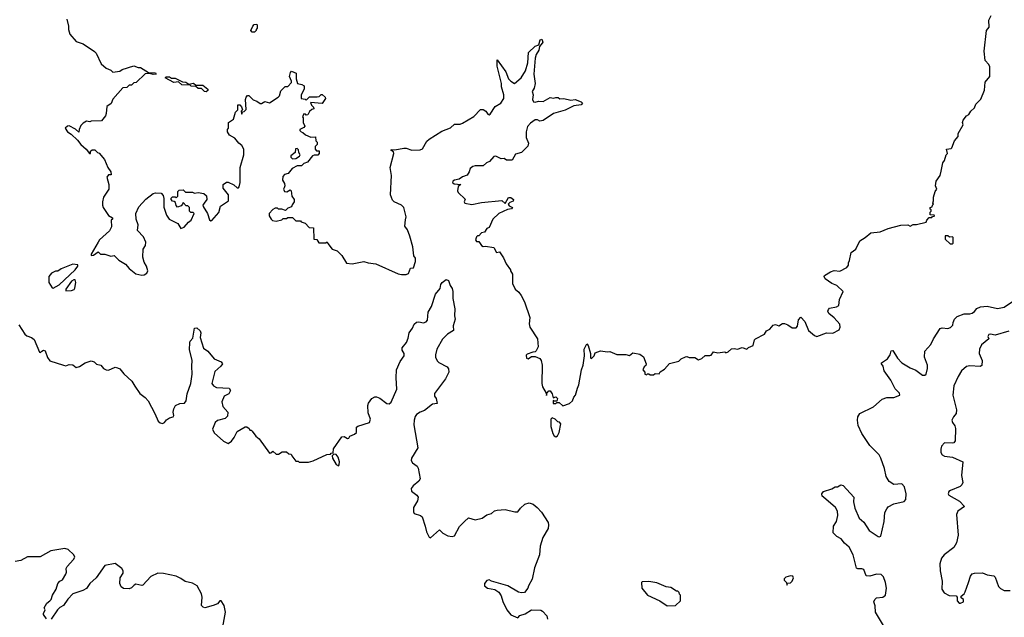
# Model space of a CAD drawing. Extents: x 2323203 to 2567568, y 883585 to 1022917.
# Tile 218 of 256: x 2511564 to 2520125, y 1003421 to 1008620. Entities that reach past the tile are written whole.
import ezdxf

# ---------------------------------------------------------------- set-up
doc = ezdxf.new("R2010")
doc.units = 0

msp = doc.modelspace()

# ---------------------------------------------------------------- linework, layer by layer
at = {"layer": '0CON10XD'}
for points in [[(2511973.6, 1008623.6), (2511986.7, 1008565), (2511986.7, 1008535), (2512000, 1008495), (2512055, 1008430), (2512115, 1008410), (2512215, 1008342.5), (2512228.3, 1008328.3), (2512272.5, 1008235), (2512317, 1008197), (2512355, 1008180), (2512373, 1008163), (2512435, 1008172.5), (2512455, 1008187.5), (2512555, 1008217.5), (2512593.6, 1008203.6), (2512613, 1008203), (2512685, 1008160), (2512745, 1008156.7), (2512750, 1008145), (2512725, 1008143.3), (2512695, 1008152.5), (2512655, 1008150), (2512577, 1008073), (2512555, 1008070), (2512535, 1008050), (2512515, 1008050), (2512495, 1008030), (2512461.7, 1008028.3), (2512375, 1007930), (2512359.3, 1007890.7), (2512320, 1007865), (2512317, 1007803), (2512310, 1007785), (2512275, 1007740), (2512185, 1007737.5), (2512175, 1007732.5), (2512145, 1007737.5), (2512115, 1007720), (2512095, 1007700), (2512080, 1007665), (2512077.5, 1007642.5), (2512048.8, 1007668.8), (2511995, 1007697.5), (2511980, 1007695), (2511960, 1007675), (2511980, 1007645), (2512012.5, 1007625), (2512065, 1007573.3), (2512094.2, 1007534.2), (2512143, 1007493), (2512170, 1007455), (2512180, 1007455), (2512180, 1007475), (2512195, 1007487.5), (2512217, 1007487), (2512240, 1007465), (2512255, 1007460), (2512302.5, 1007405), (2512330, 1007335), (2512357, 1007297), (2512358.3, 1007271.7), (2512335, 1007270), (2512320.7, 1007249.3), (2512337.5, 1007185), (2512337.5, 1007145), (2512292.5, 1007075), (2512282.5, 1007035), (2512282.5, 1007005), (2512290, 1006985), (2512337, 1006917), (2512370, 1006895), (2512370, 1006885), (2512360, 1006875), (2512363, 1006817), (2512345, 1006782.5), (2512257.5, 1006705), (2512246.2, 1006685), (2512185, 1006580), (2512185, 1006570), (2512205, 1006572.5), (2512245, 1006600), (2512265, 1006580), (2512305, 1006580), (2512355, 1006562.5), (2512385, 1006567.5), (2512427, 1006527), (2512485, 1006492.5), (2512516.7, 1006456.7), (2512575, 1006410), (2512625, 1006397.5), (2512645, 1006400), (2512670, 1006415), (2512677.5, 1006435), (2512667.5, 1006475), (2512645, 1006510), (2512633.3, 1006555), (2512636.7, 1006625), (2512656.7, 1006655), (2512661.2, 1006685), (2512640.4, 1006730.5), (2512587.5, 1006785), (2512592.5, 1006835), (2512576.2, 1006885), (2512573.8, 1006935), (2512598.7, 1006991.3), (2512661.1, 1007058.9), (2512725, 1007106.7), (2512745, 1007112.5), (2512795, 1007110), (2512811.7, 1007091.7), (2512817.5, 1007065), (2512818.3, 1006988.3), (2512839.3, 1006919.3), (2512864.2, 1006884.2), (2512937.7, 1006847.7), (2512965, 1006802.5), (2512995, 1006814), (2513031.7, 1006858.3), (2513055, 1006876.2), (2513080, 1006935), (2513071.7, 1006941.7), (2513053, 1006943), (2513040, 1006955), (2513040, 1006985), (2513025, 1007000), (2513011.7, 1007001.7), (2512985, 1007030), (2512980, 1007015)], [(2517088.3, 1005541.7), (2517125, 1005540), (2517133.6, 1005556.4), (2517170, 1005580), (2517215, 1005630), (2517295, 1005650), (2517315, 1005670), (2517353, 1005687), (2517365, 1005690), (2517385, 1005680), (2517435, 1005682.5), (2517465, 1005660), (2517495, 1005672.5), (2517525, 1005700), (2517565, 1005697.5), (2517575, 1005702.5), (2517595, 1005730), (2517635, 1005723.3), (2517695, 1005730), (2517705, 1005722.5), (2517725, 1005730), (2517753.6, 1005756.4), (2517775, 1005760), (2517805, 1005753.3), (2517845, 1005767.5), (2517885, 1005752.5), (2517901.2, 1005768.8), (2517940, 1005785), (2517953.3, 1005835), (2517962.5, 1005845), (2518040, 1005885), (2518057, 1005913), (2518085, 1005927.5), (2518115, 1005962.5), (2518135, 1005967.5), (2518165, 1005957.5), (2518195, 1005976.7), (2518213.6, 1005976.4), (2518242.5, 1005965), (2518279.6, 1005939.5), (2518315, 1005938.8), (2518328, 1005955), (2518335, 1006007.5), (2518355, 1006032.5), (2518390.8, 1005995), (2518421.2, 1005915), (2518475, 1005872), (2518495.9, 1005864.1), (2518580, 1005895), (2518635, 1005892), (2518687.7, 1005922.3), (2518698.8, 1005945), (2518695, 1005972.5), (2518645.7, 1006025.7), (2518598.8, 1006065), (2518590, 1006085), (2518595, 1006100), (2518605, 1006110), (2518665, 1006122), (2518685, 1006132.5), (2518693.3, 1006185), (2518722.5, 1006255), (2518667.9, 1006307.9), (2518625, 1006326), (2518567.5, 1006365), (2518557.5, 1006385), (2518562.5, 1006395), (2518613.6, 1006426.4), (2518645, 1006436.7), (2518695, 1006433.3), (2518755, 1006463.3), (2518770, 1006485), (2518770, 1006505), (2518780, 1006525), (2518792.5, 1006595), (2518835, 1006622.5), (2518870, 1006695), (2518916.1, 1006723.9), (2518963, 1006767), (2519045, 1006773.3), (2519115, 1006803.3), (2519225, 1006833.3), (2519285, 1006836.7), (2519305, 1006822.5), (2519333, 1006837), (2519361.7, 1006838.3), (2519445, 1006860), (2519450, 1006875), (2519471.7, 1006898.3), (2519495, 1006900), (2519501.7, 1006908.3), (2519518.3, 1006911.7), (2519515, 1006920), (2519481.7, 1006921.7), (2519480, 1006945), (2519490, 1006955), (2519490, 1006965), (2519481.7, 1006971.7), (2519480, 1006985), (2519498.3, 1006991.7), (2519500, 1007005), (2519510, 1007015), (2519502.5, 1007025), (2519510, 1007045), (2519510, 1007075), (2519522.5, 1007125), (2519537, 1007147), (2519527.5, 1007175), (2519533.9, 1007216.1), (2519567.5, 1007265), (2519576.4, 1007303.6), (2519590, 1007375), (2519606.1, 1007393.9), (2519620, 1007445), (2519630, 1007455), (2519622.5, 1007495), (2519661.7, 1007498.3), (2519670, 1007505), (2519693.3, 1007565), (2519722.5, 1007605), (2519725, 1007630), (2519767.5, 1007705), (2519762.5, 1007725), (2519767.5, 1007745), (2519797, 1007783), (2519817.5, 1007795), (2519832.5, 1007825), (2519865, 1007852.5), (2519877.5, 1007885), (2519921.4, 1007928.6), (2519954.1, 1008005.9), (2519958.8, 1008075), (2519999.4, 1008125), (2519999.1, 1008209.1), (2519991.4, 1008231.4), (2519960, 1008265), (2519950, 1008345), (2519970, 1008525), (2519993.3, 1008555), (2519990, 1008615), (2520010, 1008655)], [(2513585, 1008510), (2513573.6, 1008526.4), (2513590, 1008565), (2513603, 1008577), (2513625, 1008580), (2513630, 1008575), (2513630, 1008545), (2513620, 1008535), (2513620, 1008525), (2513605, 1008512.5), (2513585, 1008510)], [(2512980, 1007015), (2512968.3, 1007001.7), (2512935, 1006990), (2512923, 1007003), (2512918.3, 1007028.3), (2512908.3, 1007038.3), (2512891.7, 1007041.7), (2512880, 1007055), (2512881.7, 1007068.3), (2512891.7, 1007078.3), (2512915, 1007080), (2512925, 1007070), (2512940, 1007085), (2512940, 1007125), (2512951.7, 1007138.3), (2512985, 1007140), (2513005, 1007120), (2513065, 1007120), (2513085, 1007110), (2513115, 1007117.5), (2513165, 1007107.5), (2513187, 1007087), (2513190, 1007055), (2513166.7, 1007023.3), (2513157.5, 1007005), (2513160, 1006995), (2513196.7, 1006935), (2513215, 1006880), (2513225, 1006870), (2513235, 1006872.5), (2513295, 1006943.3), (2513311.2, 1006998.8), (2513378, 1007045), (2513378.8, 1007095), (2513333.3, 1007155), (2513333.3, 1007185), (2513363, 1007207), (2513375, 1007207.5), (2513425, 1007183.3), (2513455, 1007156.7), (2513465, 1007156.7), (2513473.3, 1007165), (2513480, 1007205), (2513481.4, 1007335), (2513512.9, 1007445), (2513511.4, 1007495), (2513496, 1007525), (2513470, 1007545), (2513435, 1007590), (2513387.5, 1007615), (2513370, 1007645), (2513370, 1007665), (2513380, 1007675), (2513380, 1007725), (2513422.5, 1007755), (2513440, 1007815), (2513460, 1007835), (2513461.7, 1007878.3), (2513478.3, 1007878.3), (2513491.7, 1007861.7), (2513500, 1007835), (2513490, 1007825), (2513491.7, 1007801.7), (2513498.3, 1007801.7), (2513501.7, 1007818.3), (2513515, 1007820), (2513531.7, 1007838.3), (2513527.5, 1007925), (2513533, 1007947), (2513545, 1007960), (2513555, 1007960), (2513595, 1007922.5), (2513625, 1007912.5), (2513655, 1007890), (2513665, 1007890), (2513695, 1007907.5), (2513735, 1007897.5), (2513810, 1007945), (2513821.7, 1007958.3), (2513835, 1008000), (2513871.7, 1008038.3), (2513895, 1008040), (2513927, 1008073), (2513927.5, 1008085), (2513910, 1008125), (2513918.3, 1008161.7), (2513928.3, 1008171.7), (2513967.5, 1008155), (2513967.5, 1008105), (2513980, 1008065), (2514017, 1008057), (2514037.5, 1008045), (2514037.5, 1008015), (2514012.5, 1007965), (2514010, 1007935), (2514045, 1007930), (2514055, 1007920), (2514085, 1007950), (2514151.7, 1007948.3), (2514167, 1007953), (2514185, 1007970), (2514195, 1007970), (2514220, 1007945), (2514222.5, 1007935), (2514195, 1007890), (2514091.7, 1007898.3), (2514100, 1007875), (2514118.3, 1007858.3), (2514120, 1007845), (2514105, 1007840), (2514085, 1007820), (2514068.3, 1007791.7), (2514055, 1007790), (2514048.3, 1007798.3), (2514035, 1007800), (2514022.5, 1007775), (2514030, 1007765), (2514027.5, 1007725), (2514042.5, 1007695), (2514035, 1007682.5), (2514000, 1007665), (2514000, 1007655), (2514010, 1007645), (2514025, 1007640), (2514048.3, 1007618.3), (2514095, 1007597.5), (2514135, 1007600), (2514140, 1007565), (2514150, 1007555), (2514150, 1007535), (2514132.5, 1007517.5), (2514132.5, 1007492.5), (2514145, 1007480), (2514168.3, 1007478.3), (2514167.5, 1007455), (2514155, 1007440), (2514125, 1007442.5), (2514110, 1007435), (2514065, 1007380), (2514035, 1007370), (2514015, 1007350), (2513975, 1007350), (2513933.6, 1007326.4), (2513898.3, 1007281.7), (2513865, 1007272.5), (2513852.5, 1007255), (2513850, 1007225), (2513866.1, 1007196.1), (2513868.8, 1007175), (2513862.3, 1007157.7), (2513858.8, 1007145), (2513866.4, 1007126.4), (2513886.4, 1007123.6), (2513915, 1007140), (2513925, 1007130), (2513930, 1007085), (2513950, 1007055), (2513950, 1007035), (2513931.7, 1007008.3), (2513928.3, 1006991.7), (2513895, 1006980), (2513875, 1006960), (2513841.7, 1006971.7), (2513813, 1006973), (2513805, 1006980), (2513785, 1006980), (2513765, 1006967.5), (2513732.5, 1006935), (2513733, 1006913), (2513750, 1006885), (2513763, 1006873), (2513795, 1006867.5), (2513841.7, 1006878.3), (2513855, 1006890), (2513885, 1006890), (2513895, 1006900), (2513935, 1006900), (2513965, 1006870), (2514005, 1006870), (2514011.7, 1006861.7), (2514045, 1006850), (2514081.7, 1006811.7), (2514118.3, 1006808.3), (2514121.7, 1006711.7), (2514148.3, 1006708.3), (2514165, 1006680), (2514225, 1006680), (2514238.3, 1006688.3), (2514241.7, 1006671.7), (2514280, 1006625), (2514325, 1006610), (2514365, 1006570), (2514405, 1006502.5), (2514455, 1006497.5), (2514556.1, 1006516.1), (2514593.6, 1006503.6), (2514660, 1006495), (2514855, 1006410), (2514885, 1006402.5), (2514925, 1006403.3), (2514945, 1006413.3), (2514962, 1006458), (2514988.8, 1006461.2), (2515005.6, 1006515), (2515006.2, 1006545), (2514991.2, 1006565), (2514981.9, 1006645), (2514957.4, 1006737.4), (2514935, 1006793.3), (2514912.5, 1006825), (2514917.5, 1006877.5), (2514922.9, 1006905), (2514904, 1006985), (2514885, 1007006), (2514820, 1007035), (2514805, 1007050), (2514787.5, 1007095), (2514796.2, 1007265), (2514783.8, 1007335), (2514817.5, 1007455), (2514815, 1007470), (2514790, 1007485), (2514795, 1007490), (2514825, 1007487.5), (2514905, 1007503.3), (2514925, 1007503.3), (2514974.2, 1007484.2), (2515045, 1007487.5), (2515065, 1007497.5), (2515105, 1007563.3), (2515125, 1007581.2), (2515235, 1007650), (2515310.7, 1007679.3), (2515345, 1007710), (2515395, 1007711.2), (2515415, 1007721.2), (2515511.7, 1007778.3), (2515571.7, 1007838.3), (2515595, 1007838.8), (2515616.7, 1007825), (2515635, 1007797.5), (2515645, 1007793.3), (2515655, 1007797.5), (2515696.7, 1007865), (2515746.7, 1007895), (2515773.8, 1007935), (2515773.3, 1007965), (2515754.2, 1008035), (2515754.2, 1008065.8), (2515714.2, 1008215), (2515715, 1008270), (2515790, 1008165), (2515815, 1008106.7), (2515835, 1008083.8), (2515865, 1008066.2), (2515925.5, 1008114.5), (2515960.8, 1008175), (2515982.5, 1008245), (2515986.7, 1008335), (2516045, 1008390), (2516078.3, 1008401.7), (2516090, 1008445), (2516105, 1008450), (2516111.2, 1008425), (2516108, 1008415), (2516082.5, 1008387.5), (2516077.1, 1008355), (2516054, 1008316), (2516047.1, 1008285), (2516034, 1008145), (2516046.7, 1008065), (2516037.5, 1008025), (2516020, 1007995), (2516027.5, 1007965), (2516022.5, 1007925), (2516032.5, 1007905), (2516045, 1007902.5), (2516075, 1007912.5), (2516115, 1007908.8), (2516175, 1007942.5), (2516205, 1007936.7), (2516225, 1007943.3), (2516245, 1007942.5), (2516261.7, 1007931.7), (2516296.1, 1007933.9), (2516355, 1007920), (2516395, 1007926), (2516445, 1007906.2), (2516456.7, 1007895), (2516445, 1007880), (2516380.8, 1007869.2), (2516307.7, 1007832.3), (2516206.4, 1007803.6), (2516116.4, 1007743.6), (2516085, 1007737.5), (2516065, 1007747.5), (2516045, 1007747.5), (2516005, 1007720), (2515980.4, 1007689.5), (2515966.7, 1007645), (2515967.5, 1007595), (2515987.5, 1007545), (2515980.8, 1007519.2), (2515926.5, 1007463.5), (2515875, 1007450), (2515845, 1007399.3), (2515797.9, 1007397.9), (2515775, 1007412.5), (2515750.7, 1007410.7), (2515705, 1007432.5), (2515685, 1007430), (2515647.5, 1007385), (2515623.9, 1007376.1), (2515595, 1007350), (2515525, 1007350), (2515505, 1007342.5), (2515481.2, 1007325), (2515473, 1007297), (2515455, 1007268.8), (2515415, 1007254.3), (2515385, 1007231.4), (2515345, 1007224.4), (2515328.6, 1007215), (2515325.8, 1007205), (2515342.4, 1007192.4), (2515400, 1007185), (2515375, 1007170), (2515370.7, 1007130.7), (2515377, 1007117), (2515438.3, 1007058.3), (2515428.8, 1007035), (2515433.8, 1007025), (2515495, 1007011.8), (2515578.3, 1007028.3), (2515755, 1007047.5), (2515785, 1007020), (2515815, 1007073.3), (2515833.6, 1007073.6), (2515857.5, 1007055), (2515855, 1007040), (2515825, 1007028.8), (2515810, 1007015), (2515819.6, 1006999.5), (2515850, 1006985), (2515840, 1006975), (2515805, 1006970), (2515730, 1006935), (2515677.5, 1006885), (2515645, 1006812.5), (2515625, 1006802.5), (2515605, 1006772.5), (2515580, 1006765), (2515555, 1006740), (2515545, 1006740), (2515535, 1006730), (2515527.5, 1006705), (2515535, 1006690), (2515555, 1006690), (2515580, 1006655), (2515595, 1006647.5), (2515615, 1006650), (2515687, 1006637), (2515710, 1006595), (2515735, 1006600), (2515769.2, 1006549.2), (2515793.3, 1006495), (2515830, 1006445), (2515830, 1006435), (2515850, 1006405), (2515847.5, 1006325), (2515872.5, 1006275), (2515905, 1006250), (2515925, 1006220), (2515952.5, 1006165), (2515999.3, 1006029.3), (2515993.3, 1005975), (2516000, 1005945), (2516066.7, 1005845), (2516072.5, 1005775), (2516055, 1005740), (2516045, 1005730), (2516025, 1005727.5), (2515975, 1005710), (2515968.3, 1005701.7), (2515970, 1005675), (2515985, 1005670), (2516015, 1005690), (2516045, 1005690), (2516085, 1005672.5), (2516096.7, 1005655), (2516106.2, 1005615), (2516103.3, 1005455), (2516110, 1005425), (2516141.7, 1005371.7), (2516145, 1005350), (2516150, 1005375), (2516165, 1005390), (2516175, 1005390), (2516192.5, 1005365), (2516201.7, 1005331.7), (2516225, 1005340), (2516240, 1005325), (2516235, 1005300), (2516215, 1005300), (2516201.7, 1005308.3), (2516201.7, 1005281.7), (2516225, 1005280), (2516235, 1005290), (2516255, 1005290), (2516285, 1005260), (2516345, 1005280), (2516370, 1005305), (2516383, 1005337), (2516397, 1005353), (2516412.5, 1005415), (2516426.1, 1005443.9), (2516450, 1005575), (2516463.3, 1005615), (2516474, 1005695), (2516471.2, 1005755), (2516495, 1005800), (2516506.2, 1005786.2), (2516527.5, 1005715), (2516528.3, 1005678.3), (2516535, 1005673.3), (2516560, 1005695), (2516567, 1005723), (2516615, 1005740), (2516675, 1005730), (2516695, 1005733.3), (2516755, 1005707.5), (2516835, 1005707.5), (2516865, 1005697.5), (2516895, 1005722.5), (2516955, 1005710), (2516988.3, 1005688.3), (2517010, 1005625), (2517008.3, 1005611.7), (2516995, 1005600), (2516982.5, 1005575), (2517000, 1005555), (2517000, 1005535), (2517015, 1005530), (2517021.7, 1005538.3), (2517035, 1005540), (2517045, 1005530), (2517075, 1005530), (2517088.3, 1005541.7)], [(2513185, 1007992.5), (2513170, 1007995), (2513145, 1008020), (2513115, 1008020), (2513095, 1008040), (2513055, 1008042.5), (2513045, 1008050), (2512975, 1008052.5), (2512945, 1008080), (2512903, 1008073), (2512830, 1008115), (2512838.3, 1008121.7), (2512865, 1008122.5), (2512885, 1008112.5), (2512915, 1008112.5), (2512978.3, 1008078.3), (2513007, 1008077), (2513035, 1008060), (2513075, 1008066.7), (2513095, 1008050), (2513155, 1008050), (2513200, 1008015), (2513200, 1008005), (2513185, 1007992.5)], [(2513935, 1007410), (2513965, 1007412.5), (2513996.4, 1007433.6), (2514002.5, 1007445), (2513990, 1007465), (2513988.3, 1007488.3), (2513975, 1007500), (2513963, 1007497), (2513960, 1007465), (2513920, 1007435), (2513920, 1007425), (2513935, 1007410)], [(2519675, 1006670), (2519680, 1006675), (2519680, 1006725), (2519675, 1006730), (2519648.3, 1006728.3), (2519635, 1006740), (2519611.7, 1006738.3), (2519611.7, 1006711.7), (2519655, 1006670), (2519675, 1006670)], [(2511855, 1006284), (2511905.9, 1006314.1), (2512045, 1006442.5), (2512070, 1006475), (2512068.3, 1006488.3), (2512025, 1006492.5), (2511925, 1006452.5), (2511895, 1006433.3), (2511875, 1006432.5), (2511840, 1006415), (2511817.5, 1006385), (2511816.7, 1006335), (2511845, 1006287.5), (2511855, 1006284)], [(2511556.9, 1005965), (2511607.1, 1005885), (2511625, 1005869.4), (2511665, 1005855.7), (2511688.2, 1005838.2), (2511735, 1005727.5), (2511745.9, 1005724.1), (2511755, 1005737.5), (2511770, 1005745), (2511785, 1005740), (2511805, 1005680), (2511825, 1005652.5), (2511943.6, 1005613.6), (2511965, 1005610), (2511995, 1005620), (2512027, 1005617), (2512055, 1005593.3), (2512085, 1005603.3), (2512134.1, 1005635.9), (2512185, 1005652.5), (2512210, 1005645), (2512233, 1005623), (2512270, 1005615), (2512292.5, 1005585), (2512315, 1005573.3), (2512335, 1005572.5), (2512393.6, 1005596.4), (2512415, 1005592.5), (2512435, 1005582.5), (2512468.8, 1005538.8), (2512538.8, 1005475), (2512565, 1005431.2), (2512608.8, 1005368.8), (2512655, 1005334), (2512682, 1005305), (2512740, 1005195), (2512767.7, 1005127.7), (2512785, 1005113.3), (2512805, 1005107.5), (2512823, 1005117), (2512840.4, 1005139.5), (2512865, 1005157.5), (2512897.5, 1005165), (2512903, 1005177), (2512898.8, 1005205), (2512904.2, 1005235), (2512918.8, 1005265), (2512955, 1005281.4), (2512997.5, 1005285), (2513011.4, 1005305), (2513019.5, 1005365), (2513051.5, 1005455), (2513063.9, 1005535), (2513059.2, 1005605), (2513064.6, 1005655), (2513041.4, 1005751.4), (2513041.7, 1005808.3), (2513045, 1005822.5), (2513069.2, 1005850.8), (2513085, 1005936.2), (2513105, 1005938.8), (2513133.6, 1005913.6), (2513138.8, 1005895), (2513132.5, 1005855), (2513161.9, 1005761.9), (2513200.8, 1005735), (2513255, 1005670), (2513314.3, 1005644.3), (2513326.2, 1005625), (2513312.5, 1005605), (2513261.7, 1005558.3), (2513234.4, 1005455), (2513250, 1005435), (2513275, 1005420), (2513385.8, 1005415.8), (2513398, 1005395), (2513383.4, 1005366.6), (2513341.8, 1005345), (2513320.6, 1005295), (2513331.4, 1005255), (2513372.5, 1005205), (2513369.6, 1005170.5), (2513349.1, 1005150.9), (2513285, 1005134.4), (2513263.4, 1005116.6), (2513241.3, 1005058.7), (2513255.7, 1005025), (2513335, 1004954.5), (2513375, 1004934.3), (2513405.5, 1004954.5), (2513428.8, 1004985), (2513455, 1005037.5), (2513525, 1005077.5), (2513539.3, 1005079.3), (2513560, 1005065), (2513565, 1005050), (2513575, 1005050), (2513585, 1005040), (2513616.1, 1004996.1), (2513645, 1004973.8), (2513735, 1004850), (2513748.3, 1004851.7), (2513765, 1004867.5), (2513795, 1004840), (2513815, 1004840), (2513845, 1004860), (2513885, 1004860), (2513903, 1004843), (2513925, 1004840), (2513930, 1004825), (2513965, 1004780), (2513985, 1004780), (2513995, 1004770), (2514075, 1004770), (2514115, 1004782.5), (2514233, 1004837), (2514265, 1004840), (2514271.7, 1004848.3), (2514288.3, 1004851.7), (2514293, 1004887), (2514365, 1004992.5), (2514385, 1004993.3), (2514415, 1004977.5), (2514425, 1004980), (2514435, 1004997.5), (2514475, 1005013.3), (2514492.3, 1005027.7), (2514493.3, 1005075), (2514502.5, 1005085), (2514606.7, 1005115), (2514613.8, 1005145), (2514595, 1005200), (2514592, 1005265), (2514596, 1005285), (2514625.7, 1005324.3), (2514651.2, 1005338.8), (2514665, 1005340), (2514695, 1005326.7), (2514755, 1005282.5), (2514775, 1005278.6), (2514795, 1005292.5), (2514842.1, 1005405), (2514836.7, 1005503.3), (2514840, 1005575), (2514872.7, 1005647.3), (2514907.5, 1005695), (2514906, 1005715), (2514888, 1005745), (2514890.8, 1005765), (2514927.2, 1005812.8), (2514941.7, 1005848.3), (2514949.4, 1005895), (2514978.8, 1005935), (2514995, 1005970), (2515015, 1005988), (2515035, 1005991.2), (2515075, 1005983.8), (2515097.3, 1005992.7), (2515108.8, 1006005), (2515116.7, 1006075), (2515143.8, 1006126.2), (2515178, 1006232), (2515219.7, 1006280.3), (2515226.7, 1006315), (2515237.5, 1006335), (2515270.7, 1006359.3), (2515292, 1006352), (2515306.2, 1006306.2), (2515325, 1006282.5), (2515330.8, 1006255), (2515331.2, 1006195), (2515348.6, 1006105), (2515343.3, 1006045), (2515351.2, 1006015), (2515332.7, 1005957.3), (2515336.7, 1005915), (2515284.5, 1005885.5), (2515239.3, 1005840.7), (2515190, 1005755), (2515179.4, 1005705), (2515180, 1005685), (2515192.7, 1005652.7), (2515206.8, 1005636.8), (2515279.6, 1005599.5), (2515292.3, 1005582.3), (2515295.8, 1005555), (2515265.6, 1005495), (2515171.5, 1005368.5), (2515169.4, 1005345), (2515185.5, 1005325), (2515195, 1005280), (2515153.8, 1005275), (2515085, 1005219.2), (2515044.6, 1005205.4), (2515014.2, 1005185), (2515002.1, 1005167.9), (2514994.6, 1005135.4), (2514991.8, 1005095), (2515025.8, 1004895), (2514971.4, 1004805), (2514968.6, 1004785), (2514979.2, 1004765), (2515018.8, 1004735), (2515027.7, 1004717.7), (2515046, 1004625), (2515033.8, 1004605), (2514984, 1004565), (2514967.5, 1004542.5), (2514969.6, 1004519.5), (2515016.7, 1004485), (2515028.8, 1004465), (2515023.8, 1004435), (2514988, 1004375), (2514987.7, 1004337.7), (2514995, 1004323.8), (2515047.7, 1004307.7), (2515063.3, 1004295), (2515090.8, 1004215), (2515100.8, 1004165), (2515125, 1004117.5), (2515135, 1004112.5), (2515215, 1004182.5), (2515244.2, 1004154.2), (2515285, 1004128.8), (2515325, 1004123.8), (2515345, 1004130), (2515389.3, 1004210.7), (2515432.5, 1004255), (2515465, 1004287.5), (2515525, 1004268.8), (2515585, 1004282.5), (2515625, 1004311.2), (2515666.7, 1004323.3), (2515693, 1004347), (2515715, 1004352), (2515785, 1004358.8), (2515868.3, 1004338.3), (2515895, 1004340), (2515918, 1004372), (2515955, 1004404), (2515995, 1004415.8), (2516028.8, 1004405), (2516064.2, 1004375), (2516100.6, 1004335), (2516158.1, 1004245), (2516162.9, 1004225), (2516159.4, 1004195), (2516111.4, 1004115), (2516090.7, 1004039.3), (2516084.5, 1003965), (2516039.4, 1003850.6), (2516018.3, 1003751.7), (2515986.7, 1003695), (2515983.3, 1003675), (2515951.7, 1003638.3), (2515926.4, 1003633.6), (2515901.2, 1003641.2), (2515807.5, 1003695), (2515666.2, 1003736.2), (2515645, 1003747.5), (2515625, 1003742.5), (2515606.7, 1003715), (2515604.1, 1003694.1), (2515630, 1003675), (2515694.2, 1003664.2), (2515729.7, 1003639.7), (2515749.1, 1003609.1), (2515765, 1003557.5), (2515799.2, 1003485), (2515832.8, 1003442.8), (2515895, 1003417.5), (2515911.7, 1003438.3), (2515959.6, 1003450.5), (2516015, 1003487.5), (2516095, 1003482.5), (2516110, 1003475), (2516147.5, 1003435), (2516152.5, 1003405)], [(2511965, 1006262.5), (2512015, 1006263.3), (2512036.1, 1006273.9), (2512042.5, 1006285), (2512052.5, 1006335), (2512047, 1006357), (2512035, 1006357.5), (2512015, 1006346.7), (2511964, 1006275), (2511965, 1006262.5)], [(2519084, 1003335), (2519004.4, 1003465), (2519002.1, 1003522.1), (2518990, 1003555), (2518998.8, 1003575), (2519015, 1003591.2), (2519070, 1003595), (2519092.2, 1003615), (2519100, 1003675), (2519092.5, 1003725), (2519075, 1003773.8), (2519055, 1003792.9), (2519015, 1003796.9), (2518955, 1003779.2), (2518925, 1003783.3), (2518905, 1003836.7), (2518885, 1003843.3), (2518851.7, 1003841.7), (2518839.6, 1003849.5), (2518809.4, 1003965), (2518775, 1004030), (2518736.1, 1004066.1), (2518706.7, 1004105), (2518670, 1004125), (2518637.5, 1004155), (2518640, 1004215), (2518666.2, 1004255), (2518676.4, 1004306.4), (2518676, 1004345), (2518657.1, 1004377.1), (2518552.5, 1004465), (2518542.5, 1004475), (2518537.5, 1004495), (2518553.9, 1004516.1), (2518625, 1004540), (2518655, 1004556.2), (2518675, 1004556.7), (2518705, 1004572.5), (2518725, 1004566.7), (2518818, 1004465), (2518814, 1004425), (2518825, 1004370), (2518863.3, 1004285), (2518905, 1004247.5), (2518951.2, 1004175), (2519027.5, 1004125), (2519037.7, 1004122.3), (2519051.7, 1004128.3), (2519080, 1004255), (2519087.3, 1004332.7), (2519102.5, 1004365), (2519115, 1004382), (2519165, 1004409.2), (2519255, 1004430), (2519268.8, 1004445), (2519272.9, 1004495), (2519258.6, 1004555), (2519235, 1004581.2), (2519165, 1004575.8), (2519123.7, 1004603.7), (2519096.6, 1004646.6), (2519082.2, 1004715), (2519052.2, 1004805), (2519037.1, 1004835), (2518955.8, 1004915), (2518885, 1005020), (2518855, 1005090), (2518848, 1005135), (2518850, 1005165), (2518867.5, 1005195), (2518988.3, 1005251.7), (2519062.4, 1005317.6), (2519103.6, 1005333.6), (2519165, 1005333.8), (2519217.5, 1005355), (2519215, 1005370), (2519175, 1005410), (2519137.5, 1005485), (2519081.2, 1005565), (2519071.2, 1005605), (2519056.7, 1005625), (2519057.5, 1005635), (2519109.3, 1005670.7), (2519131.2, 1005705), (2519141.7, 1005738.3), (2519155, 1005743.3), (2519195.6, 1005675), (2519234.6, 1005634.6), (2519305, 1005592), (2519355, 1005572), (2519415, 1005528.8), (2519435, 1005526.7), (2519445, 1005537.5), (2519455.8, 1005585), (2519455.8, 1005615.8), (2519431.4, 1005685), (2519434.3, 1005735), (2519486, 1005795), (2519508, 1005845), (2519567.6, 1005932.4), (2519585, 1005940), (2519635, 1005932.9), (2519658.3, 1005941.7), (2519678, 1005962), (2519679.2, 1005985), (2519691.1, 1006015), (2519715, 1006038.1), (2519775, 1006062), (2519825, 1006061.2), (2519845, 1006068), (2519865, 1006080), (2519885, 1006106.7), (2519918.7, 1006121.3), (2519975, 1006126.4), (2520065, 1006108.2), (2520125, 1006118.2), (2520221.9, 1006185)], [(2520165, 1005910), (2520045, 1005874.4), (2520005, 1005882.9), (2519990, 1005880), (2519982.2, 1005865), (2519989.2, 1005845), (2519927.9, 1005792.1), (2519908.1, 1005755), (2519907, 1005717), (2519933.3, 1005655), (2519928.3, 1005611.7), (2519916.2, 1005603.8), (2519825, 1005610), (2519795, 1005602.5), (2519751.9, 1005565), (2519723.1, 1005516.9), (2519687.5, 1005435), (2519678.5, 1005355), (2519710, 1005225), (2519705.5, 1005195), (2519681.9, 1005165), (2519670, 1005135), (2519674.3, 1005115), (2519695, 1005086.2), (2519700.5, 1005065), (2519697.1, 1004955), (2519685, 1004938.8), (2519675, 1004936.2), (2519605, 1004938), (2519578.8, 1004911.2), (2519572.9, 1004885), (2519574.4, 1004854.4), (2519585, 1004834), (2519605, 1004824.2), (2519674.3, 1004814.3), (2519763.6, 1004773.6), (2519753.1, 1004655), (2519764.3, 1004595), (2519756.7, 1004573.3), (2519741.7, 1004558.3), (2519657.5, 1004525), (2519643.3, 1004515), (2519636.7, 1004495), (2519642.7, 1004482.7), (2519735, 1004432), (2519777.5, 1004385), (2519722, 1004345), (2519708.1, 1004315), (2519722.9, 1004135), (2519710.6, 1004069.4), (2519685, 1004027.5), (2519602.9, 1003965), (2519579.5, 1003935), (2519565.4, 1003885), (2519566.2, 1003825), (2519585.8, 1003735), (2519581.2, 1003665), (2519602.5, 1003635), (2519645, 1003611.2), (2519707.5, 1003607.5), (2519716, 1003595), (2519713.9, 1003563.9), (2519732.5, 1003545), (2519745, 1003543.8), (2519768.8, 1003555), (2519770, 1003575), (2519751.2, 1003591.2), (2519750, 1003605), (2519775, 1003626.2), (2519783.8, 1003643.8), (2519815, 1003723.3), (2519829.7, 1003780.3), (2519845, 1003798), (2519865.9, 1003805.9), (2519935, 1003807.5), (2519975, 1003791.4), (2520035, 1003781.2), (2520045, 1003770), (2520075, 1003690), (2520092.4, 1003672.4), (2520125, 1003655.6), (2520175, 1003653.3)], [(2516225, 1004992.5), (2516239.3, 1005000.7), (2516255, 1005030), (2516270, 1005105), (2516258.3, 1005118.3), (2516241.7, 1005121.7), (2516220, 1005145), (2516193.6, 1005156.4), (2516182.5, 1005145), (2516180.7, 1005080.7), (2516199.3, 1005019.3), (2516210.7, 1005000.7), (2516225, 1004992.5)], [(2514335, 1004740), (2514341.7, 1004748.3), (2514343.3, 1004775), (2514333.3, 1004815), (2514315, 1004836.7), (2514295, 1004840), (2514280, 1004825), (2514282.5, 1004805), (2514315, 1004750), (2514335, 1004740)], [(2511797.3, 1003407.3), (2511770, 1003445), (2511770, 1003455), (2511786, 1003485), (2511776.7, 1003505), (2511798.9, 1003545), (2511826, 1003565), (2511837.1, 1003575), (2511850, 1003615), (2511880, 1003665), (2511895, 1003715.8), (2511913.8, 1003736.2), (2511935, 1003748), (2511964.6, 1003795.4), (2511971.9, 1003815), (2511968.6, 1003845), (2511975.5, 1003864.5), (2512032, 1003925), (2512042.5, 1003945), (2512035.5, 1003965), (2511985, 1004011), (2511955, 1004019.7), (2511835, 1003998.4), (2511742.6, 1003947.4), (2511632, 1003948), (2511575, 1003915.6), (2511525, 1003907.8)], [(2513323.8, 1003305), (2513353.1, 1003465), (2513342.2, 1003525), (2513315, 1003563.3), (2513305, 1003563.3), (2513282.3, 1003537.7), (2513247.3, 1003522.7), (2513175, 1003503.3), (2513158.3, 1003508.3), (2513143.3, 1003525), (2513150, 1003595), (2513145.5, 1003625), (2513105.6, 1003695), (2513065, 1003719.2), (2513001.9, 1003731.9), (2512965, 1003759.5), (2512925, 1003778.5), (2512812.9, 1003802.9), (2512763.7, 1003806.4), (2512703.1, 1003776.9), (2512635, 1003701.2), (2512625, 1003698), (2512575, 1003708.1), (2512557.9, 1003702.1), (2512535, 1003678.8), (2512515, 1003670), (2512465, 1003672.5), (2512447.5, 1003685), (2512433.8, 1003715), (2512438.6, 1003765), (2512464.6, 1003805.4), (2512463.2, 1003825), (2512451.5, 1003845), (2512395, 1003890.6), (2512305, 1003870.7), (2512227.7, 1003765), (2512173.5, 1003716.5), (2512145, 1003673.1), (2512114.2, 1003655.8), (2512027.1, 1003625), (2511980.9, 1003579.1), (2511945.6, 1003525), (2511913.9, 1003506.1), (2511893.9, 1003486.1), (2511836, 1003405)], [(2517195, 1003520), (2517265, 1003522.5), (2517310, 1003565), (2517310, 1003615), (2517301.7, 1003621.7), (2517298.3, 1003638.3), (2517285, 1003650), (2517275, 1003650), (2517225, 1003680), (2517185, 1003687.5), (2517105, 1003722.5), (2517035, 1003732.5), (2516975, 1003730), (2516970, 1003725), (2516972.5, 1003675), (2517023.9, 1003613.9), (2517130, 1003565), (2517195, 1003520)], [(2518235, 1003700), (2518241.7, 1003718.3), (2518265, 1003720), (2518280, 1003735), (2518292.5, 1003765), (2518285, 1003780), (2518265, 1003782.5), (2518225, 1003770), (2518210, 1003755), (2518210, 1003745), (2518230, 1003725), (2518235, 1003700)]]:
    msp.add_lwpolyline(points, dxfattribs=at)

doc.saveas('drawing.dxf')
